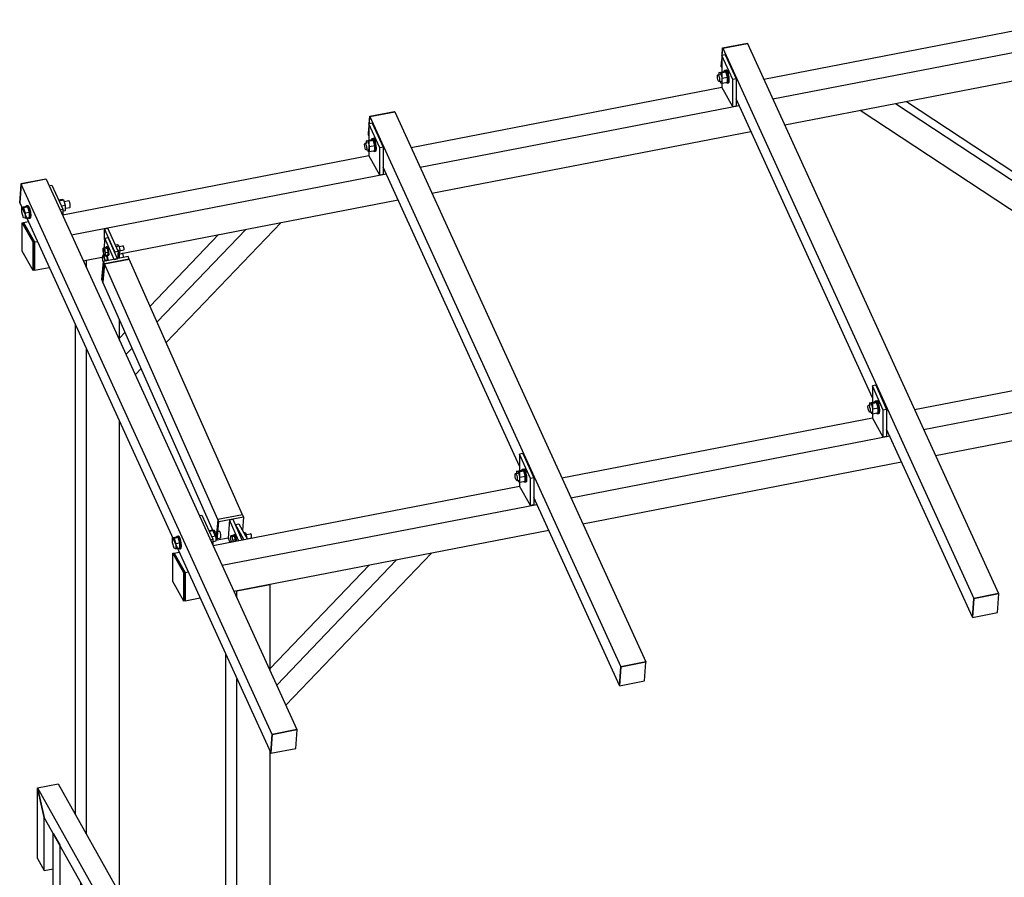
# Model space of a CAD drawing. Header units: millimetres. Extents: x 1838 to 190192, y -28 to 11710.
# Tile 12 of 80: x 43636 to 45889, y 7699 to 9661. Entities that reach past the tile are written whole.
import ezdxf

# ---------------------------------------------------------------- set-up
doc = ezdxf.new("R2010")
doc.units = ezdxf.units.MM

# ---------------------------------------------------------------- blocks, each defined once
blk = doc.blocks.new('Part-22017 - 18971')
at = {"color": 7}
for p, q in [((44089.2, 8517.4), (44085.8, 8475.7)), ((44146.2, 8528.4), (44089.2, 8517.4)), ((44091.6, 8511.8), (44089.2, 8517.4)), ((44148.6, 8522.9), (44091.6, 8511.8)), ((44148.6, 8522.9), (44146.1, 8492.6)), ((44146.2, 8528.4), (44148.6, 8522.9)), ((44088.2, 8470.2), (44091.6, 8511.8)), ((44088.2, 8470.2), (44085.8, 8475.7)), ((44112.9, 8474.9), (44088.2, 8470.2))]:
    blk.add_line(p, q, dxfattribs=at)
blk = doc.blocks.new('Part-22228 - 18971')
at = {"color": 7}
for p, q in [((43676.8, 7903.6), (43724.3, 7912.8)), ((43724.3, 7912.8), (44371.3, 6759.4)), ((43692.5, 7835.3), (43676.8, 7903.6)), ((43676.8, 7903.6), (44323.8, 6750.2)), ((44323.8, 6709.8), (43692.5, 7835.3)), ((44371.3, 6759.4), (44323.8, 6750.2)), ((44323.8, 6750.2), (44323.8, 6709.8))]:
    blk.add_line(p, q, dxfattribs=at)
blk = doc.blocks.new('Part-23100 - 18971')
at = {"color": 7}
for p, q in [((43971.7, 8922.6), (44234.2, 9197.2)), ((43934.8, 9005.9), (44091.3, 9169.5)), ((43950.9, 8969.5), (44153.6, 9181.5)), ((43864.7, 8932.6), (43877.6, 8946)), ((43879.4, 8894.8), (43893.7, 8909.7)), ((43900.6, 8848.4), (43914.4, 8862.8))]:
    blk.add_line(p, q, dxfattribs=at)
blk = doc.blocks.new('Bolt-22043 - 18971')
at = {"color": 7}
for p, q in [((43650.6, 9234.6), (43652.3, 9235.9)), ((43652.3, 9235.9), (43655.2, 9236.5)), ((43652.3, 9235.9), (43654.7, 9233.4)), ((43657.5, 9233.9), (43655.2, 9236.5)), ((43733.5, 9249.6), (43725.3, 9248)), ((43737.3, 9248.5), (43726, 9246.3)), ((43741.1, 9236.2), (43731.5, 9234.3)), ((43737.3, 9248.5), (43733.5, 9249.6)), ((43741.1, 9236.2), (43737.3, 9248.5)), ((43738.2, 9245.5), (43748.4, 9247.5)), ((43741.1, 9225), (43741.1, 9236.2)), ((43749.6, 9246.1), (43748.4, 9247.5)), ((43750.9, 9243), (43749.6, 9246.1)), ((43751.8, 9239), (43750.9, 9243)), ((43752.1, 9235.2), (43751.8, 9239)), ((43650.9, 9233.6), (43641.4, 9231.7)), ((43641.4, 9220.5), (43641.4, 9231.7)), ((43641.4, 9231.7), (43645.2, 9230.6)), ((43645.2, 9208.2), (43641.4, 9220.5)), ((43654.7, 9232.5), (43645.2, 9230.6)), ((43645.2, 9230.6), (43648.9, 9218.3)), ((43658.4, 9220.2), (43648.9, 9218.3)), ((43648.9, 9218.3), (43648.9, 9207.1)), ((43650.5, 9233.5), (43650.6, 9234.6)), ((43654.7, 9232.5), (43650.9, 9233.6)), ((43654.7, 9233.4), (43657, 9227.6)), ((43658.4, 9220.2), (43654.7, 9232.5)), ((43657, 9227.6), (43658.7, 9220.1)), ((43659.9, 9228.1), (43657.5, 9233.9)), ((43658.4, 9208.9), (43658.4, 9220.2)), ((43658.7, 9220.1), (43659.4, 9212.9)), ((43659.4, 9212.9), (43658.7, 9207.9)), ((43661.6, 9220.6), (43659.9, 9228.1)), ((43662.2, 9213.4), (43661.6, 9220.6)), ((43661.6, 9208.5), (43662.2, 9213.4)), ((43734.6, 9223.7), (43741.1, 9225)), ((43741.1, 9229.9), (43750.9, 9231.8)), ((43750.9, 9231.8), (43751.8, 9232.5)), ((43751.8, 9232.5), (43752.1, 9235.2)), ((43648.9, 9207.1), (43645.2, 9208.2)), ((43648.9, 9207.1), (43658.4, 9208.9)), ((43657, 9206.6), (43655.4, 9208.3)), ((43658.7, 9207.9), (43657, 9206.6)), ((43657, 9206.6), (43659.9, 9207.1)), ((43659.9, 9207.1), (43661.6, 9208.5))]:
    blk.add_line(p, q, dxfattribs=at)
blk = doc.blocks.new('Part-21990 - 18971')
at = {"color": 7}
for p, q in [((45243.4, 9579.8), (45244.5, 9596.1)), ((45244.5, 9596.1), (45301.5, 9607.1)), ((45244.5, 9596.1), (45818.7, 8336.8)), ((45301.5, 9607.1), (45875.7, 8347.9)), ((45241.6, 9553.4), (45242.4, 9565.2)), ((45242.4, 9551.6), (45241.6, 9553.4)), ((45586.9, 8796.1), (45275.1, 9480)), ((45815.7, 8294.1), (45619.5, 8724.5)), ((45815.7, 8294.1), (45818.7, 8336.8)), ((45875.7, 8347.9), (45818.7, 8336.8))]:
    blk.add_line(p, q, dxfattribs=at)
blk = doc.blocks.new('Part-23104 - 18971')
at = {"color": 7}
for p, q in [((44224.2, 8138.7), (44498.1, 8425.1)), ((44245.4, 8092.2), (44578.7, 8440.7)), ((44209.2, 8176.2), (44435.7, 8413))]:
    blk.add_line(p, q, dxfattribs=at)
blk = doc.blocks.new('Part-21994 - 18971')
at = {"color": 7}
for p, q in [((43642.1, 9196.7), (43645, 9197.2)), ((43667.2, 9152), (43642.1, 9196.7)), ((43642.1, 9131.9), (43642.1, 9196.7)), ((43645, 9197.2), (43670, 9152.6)), ((43670, 9152.6), (43667.2, 9152)), ((43667.2, 9087.3), (43667.2, 9152)), ((43670, 9152.6), (43670, 9087.8)), ((43667.2, 9087.3), (43642.1, 9131.9)), ((43670, 9087.8), (43667.2, 9087.3))]:
    blk.add_line(p, q, dxfattribs=at)
blk = doc.blocks.new('Part-21980 - 18971')
at = {"color": 7}
for p, q in [((43861, 9124.8), (43864.7, 9125.6)), ((43864.7, 9115.3), (43864.7, 9125.6)), ((43788.8, 9110.8), (43828.1, 9118.5)), ((43788.8, 9093.7), (43788.8, 9110.8)), ((43864.7, 8927.1), (43864.7, 8975)), ((43763.7, 7842.6), (43763.7, 8963.5)), ((43788.8, 7798), (43788.8, 8908.6)), ((43864.7, 7662.5), (43864.7, 8741.9)), ((43788.8, 7652.2), (43788.8, 7663.6)), ((43864.7, 7516.8), (43864.7, 7528.2))]:
    blk.add_line(p, q, dxfattribs=at)
blk = doc.blocks.new('Part-21979 - 18971')
at = {"color": 7}
for p, q in [((44133.2, 8354.4), (44209.2, 8369.1)), ((44209.2, 8171.6), (44209.2, 8369.1)), ((44133.2, 8338.3), (44133.2, 8354.4)), ((44108.2, 7228.6), (44108.2, 8208)), ((44133.2, 7183.9), (44133.2, 8153.1)), ((44209.2, 7048.5), (44209.2, 7986.4)), ((44108.2, 7082.9), (44108.2, 7094.3)), ((44133.2, 7038.2), (44133.2, 7049.6)), ((44209.2, 6902.8), (44209.2, 6914.2))]:
    blk.add_line(p, q, dxfattribs=at)
blk = doc.blocks.new('Bolt-22042 - 18971')
at = {"color": 7}
for p, q in [((44425.2, 9375.5), (44425.6, 9378.2)), ((44425.6, 9371.7), (44425.2, 9375.5)), ((44425.6, 9378.2), (44426.5, 9378.9)), ((44426.5, 9367.7), (44425.6, 9371.7)), ((44426.5, 9378.9), (44431.2, 9379.8)), ((44426.5, 9378.9), (44427.7, 9377.5)), ((44427.7, 9377.5), (44429, 9374.4)), ((44428.7, 9384.3), (44441.1, 9386.7)), ((44432.5, 9383.2), (44428.7, 9384.3)), ((44428.7, 9384.3), (44428.7, 9379.3)), ((44429, 9374.4), (44429.9, 9370.4)), ((44432.5, 9383.2), (44444.8, 9385.6)), ((44432.5, 9383.2), (44436.2, 9370.9)), ((44436.2, 9370.9), (44448.6, 9373.3)), ((44436.2, 9359.7), (44436.2, 9370.9)), ((44440.6, 9386.6), (44440.8, 9387.7)), ((44440.8, 9387.7), (44442.5, 9389.1)), ((44444.8, 9385.6), (44441.1, 9386.7)), ((44442.5, 9389.1), (44445.3, 9389.6)), ((44442.5, 9389.1), (44444.8, 9386.5)), ((44444.8, 9386.5), (44447.2, 9380.7)), ((44448.6, 9373.3), (44444.8, 9385.6)), ((44445.3, 9389.6), (44445.6, 9390.2)), ((44447.7, 9387.1), (44445.3, 9389.6)), ((44445.6, 9390.2), (44446.5, 9390.1)), ((44446.5, 9390.1), (44447.7, 9388.7)), ((44447.2, 9380.7), (44448.9, 9373.2)), ((44447.7, 9388.7), (44448.8, 9386.1)), ((44450, 9381.3), (44447.7, 9387.1)), ((44448.6, 9362.1), (44448.6, 9373.3)), ((44448.8, 9386.1), (44449.8, 9382.7)), ((44448.9, 9373.2), (44449.5, 9366)), ((44449.8, 9382.7), (44450.1, 9381.1)), ((44451.7, 9373.7), (44450, 9381.3)), ((44452.4, 9366.6), (44451.7, 9373.7)), ((44427.7, 9364.6), (44426.5, 9367.7)), ((44429, 9363.2), (44427.7, 9364.6)), ((44429, 9363.2), (44433.7, 9364.2)), ((44429.9, 9364), (44429, 9363.2)), ((44429.9, 9370.4), (44430.2, 9366.6)), ((44430.2, 9366.6), (44429.9, 9364)), ((44431.6, 9363.7), (44432.5, 9360.8)), ((44432.5, 9360.8), (44436.2, 9359.7)), ((44436.2, 9359.7), (44448.6, 9362.1)), ((44447.2, 9359.7), (44445.5, 9361.5)), ((44448.9, 9361.1), (44447.2, 9359.7)), ((44447.2, 9359.7), (44450, 9360.2)), ((44448.8, 9359.7), (44448.6, 9360)), ((44449.8, 9359.7), (44448.8, 9359.7)), ((44449.5, 9366), (44448.9, 9361.1)), ((44450.1, 9360.3), (44449.8, 9359.7)), ((44450, 9360.2), (44451.7, 9361.6)), ((44451.7, 9361.6), (44452.4, 9366.6))]:
    blk.add_line(p, q, dxfattribs=at)
blk = doc.blocks.new('Part-22020 - 18971')
at = {"color": 7}
for p, q in [((43830.5, 9182.9), (43838.1, 9184.3)), ((43830.5, 9158.4), (43830.5, 9182.9)), ((43853.9, 9130), (43830.5, 9182.9)), ((43861.5, 9131.5), (43838.1, 9184.3)), ((43853.8, 9128.3), (43853.9, 9130)), ((43853.9, 9130), (43861.5, 9131.5)), ((43861.5, 9131.5), (43860.2, 9114.4))]:
    blk.add_line(p, q, dxfattribs=at)
blk = doc.blocks.new('Bolt-22034 - 18971')
at = {"color": 7}
for p, q in [((44077.8, 8493.1), (44069.5, 8491.5)), ((44081.6, 8492), (44070.2, 8489.8)), ((44081.6, 8492), (44077.8, 8493.1)), ((44085.4, 8479.7), (44081.6, 8492)), ((43995.4, 8477.1), (43985.9, 8475.3)), ((43985.9, 8464.1), (43985.9, 8475.3)), ((43985.9, 8475.3), (43989.6, 8474.2)), ((43999.1, 8476), (43989.6, 8474.2)), ((43989.6, 8474.2), (43993.4, 8461.9)), ((43994.9, 8477), (43995.1, 8478.1)), ((43995.1, 8478.1), (43996.8, 8479.5)), ((43999.1, 8476), (43995.4, 8477.1)), ((43996.8, 8479.5), (43999.6, 8480.1)), ((43996.8, 8479.5), (43999.1, 8476.9)), ((43999.1, 8476.9), (44001.5, 8471.1)), ((44002.9, 8463.7), (43999.1, 8476)), ((44002, 8477.5), (43999.6, 8480.1)), ((44001.5, 8471.1), (44003.2, 8463.6)), ((44004.3, 8471.7), (44002, 8477.5)), ((44006, 8464.2), (44004.3, 8471.7)), ((44085.4, 8479.7), (44075.7, 8477.8)), ((44082.5, 8489.1), (44092.8, 8491.1)), ((44085.4, 8468.5), (44085.4, 8479.7)), ((44085.4, 8473.4), (44095.3, 8475.4)), ((44094.1, 8489.7), (44092.8, 8491.1)), ((44095.3, 8486.6), (44094.1, 8489.7)), ((44096.3, 8482.6), (44095.3, 8486.6)), ((44095.3, 8475.4), (44096.3, 8476.1)), ((44096.6, 8478.8), (44096.3, 8482.6)), ((44096.3, 8476.1), (44096.6, 8478.8)), ((43989.6, 8451.8), (43985.9, 8464.1)), ((43993.4, 8450.7), (43989.6, 8451.8)), ((44002.9, 8463.7), (43993.4, 8461.9)), ((43993.4, 8461.9), (43993.4, 8450.7)), ((43993.4, 8450.7), (44002.9, 8452.5)), ((44001.5, 8450.1), (43999.8, 8451.9)), ((44003.2, 8451.5), (44001.5, 8450.1)), ((44001.5, 8450.1), (44004.3, 8450.7)), ((44002.9, 8452.5), (44002.9, 8463.7)), ((44003.2, 8463.6), (44003.8, 8456.4)), ((44003.8, 8456.4), (44003.2, 8451.5)), ((44004.3, 8450.7), (44006, 8452)), ((44006.7, 8457), (44006, 8464.2)), ((44006, 8452), (44006.7, 8457)), ((44078.2, 8467.1), (44085.4, 8468.5))]:
    blk.add_line(p, q, dxfattribs=at)
blk = doc.blocks.new('Part-22030 - 18971')
at = {"color": 7}
for p, q in [((44787.2, 8668.2), (44779.6, 8666.7)), ((44779.6, 8666.7), (44779.6, 8593.9)), ((44804.7, 8611.5), (44779.6, 8666.7)), ((44787.2, 8668.2), (44812.2, 8613)), ((44812.2, 8613), (44804.7, 8611.5)), ((44804.7, 8549.2), (44804.7, 8611.5)), ((44812.2, 8613), (44812.2, 8550.7)), ((44804.7, 8549.2), (44779.6, 8593.9)), ((44812.2, 8550.7), (44804.7, 8549.2))]:
    blk.add_line(p, q, dxfattribs=at)
blk = doc.blocks.new('Bolt-97892 - 18971')
at = {"color": 7}
for p, q in [((45580.4, 8784.3), (45592.8, 8786.7)), ((45584.2, 8783.2), (45596.5, 8785.6)), ((45592.3, 8786.6), (45592.5, 8787.7)), ((45592.5, 8787.7), (45594.2, 8789.1)), ((45596.5, 8785.6), (45592.8, 8786.7)), ((45594.2, 8789.1), (45597, 8789.6)), ((45594.2, 8789.1), (45596.5, 8786.5)), ((45596.5, 8786.5), (45598.9, 8780.7)), ((45600.3, 8773.3), (45596.5, 8785.6)), ((45597, 8789.7), (45597.3, 8790.2)), ((45599.4, 8787.1), (45597, 8789.6)), ((45597.3, 8790.2), (45598.2, 8790.1)), ((45598.2, 8790.1), (45599.4, 8788.7)), ((45599.4, 8788.7), (45600.5, 8786.1)), ((45601.7, 8781.3), (45599.4, 8787.1)), ((45600.5, 8786.1), (45601.5, 8782.7)), ((45576.9, 8775.5), (45577.3, 8778.2)), ((45577.3, 8771.7), (45576.9, 8775.5)), ((45577.3, 8778.2), (45578.2, 8778.9)), ((45578.2, 8767.7), (45577.3, 8771.7)), ((45578.2, 8778.9), (45582.9, 8779.8)), ((45578.2, 8778.9), (45579.4, 8777.6)), ((45579.4, 8764.6), (45578.2, 8767.7)), ((45579.4, 8777.6), (45580.7, 8774.5)), ((45580.7, 8763.2), (45579.4, 8764.6)), ((45584.2, 8783.2), (45580.4, 8784.3)), ((45580.4, 8784.3), (45580.4, 8779.4)), ((45580.7, 8774.5), (45581.6, 8770.4)), ((45580.7, 8763.2), (45585.4, 8764.2)), ((45581.6, 8764), (45580.7, 8763.2)), ((45581.6, 8770.4), (45581.9, 8766.6)), ((45581.9, 8766.6), (45581.6, 8764)), ((45583.3, 8763.7), (45584.2, 8760.8)), ((45584.2, 8783.2), (45587.9, 8770.9)), ((45587.9, 8770.9), (45600.3, 8773.3)), ((45587.9, 8759.7), (45587.9, 8770.9)), ((45598.9, 8780.7), (45600.6, 8773.2)), ((45600.3, 8762.1), (45600.3, 8773.3)), ((45600.6, 8773.2), (45601.2, 8766)), ((45601.2, 8766), (45600.6, 8761.1)), ((45601.5, 8782.7), (45601.8, 8781.1)), ((45603.4, 8773.8), (45601.7, 8781.3)), ((45604.1, 8766.6), (45603.4, 8773.8)), ((45603.4, 8761.6), (45604.1, 8766.6)), ((45584.2, 8760.8), (45587.9, 8759.7)), ((45587.9, 8759.7), (45600.3, 8762.1)), ((45598.9, 8759.7), (45597.2, 8761.5)), ((45600.6, 8761.1), (45598.9, 8759.7)), ((45598.9, 8759.7), (45601.7, 8760.2)), ((45600.5, 8759.7), (45600.3, 8760)), ((45601.5, 8759.7), (45600.5, 8759.7)), ((45601.8, 8760.3), (45601.5, 8759.7)), ((45601.7, 8760.2), (45603.4, 8761.6))]:
    blk.add_line(p, q, dxfattribs=at)
blk = doc.blocks.new('Bolt-22023 - 18971')
at = {"color": 7}
for p, q in [((43859.9, 9146.1), (43855.4, 9145.3)), ((43862.8, 9143.6), (43859.9, 9146.1)), ((43827, 9132.7), (43827.5, 9138.7)), ((43829, 9124.5), (43827, 9132.7)), ((43833.6, 9139.9), (43827.5, 9138.7)), ((43827.5, 9138.7), (43830, 9136.5)), ((43831.6, 9122.3), (43829, 9124.5)), ((43836.1, 9137.7), (43830, 9136.5)), ((43830, 9136.5), (43832.1, 9128.3)), ((43832.1, 9128.3), (43831.6, 9122.3)), ((43831.6, 9122.3), (43837.7, 9123.4)), ((43832.1, 9128.3), (43838.2, 9129.5)), ((43832.8, 9139.8), (43833.2, 9141.2)), ((43833.2, 9141.2), (43835.1, 9141.5)), ((43833.2, 9141.2), (43834.6, 9141.2)), ((43836.1, 9137.7), (43833.6, 9139.9)), ((43834.8, 9121.3), (43833.8, 9122.7)), ((43834.6, 9141.2), (43836.2, 9138.6)), ((43836.5, 9141.5), (43835.1, 9141.5)), ((43836.7, 9121.6), (43835.7, 9123.1)), ((43836.1, 9137.7), (43838.2, 9129.5)), ((43836.7, 9122.2), (43836.1, 9123.1)), ((43836.2, 9138.6), (43837.6, 9134.2)), ((43838.1, 9139), (43836.5, 9141.5)), ((43837.6, 9134.2), (43838.6, 9129.1)), ((43838.2, 9129.5), (43837.7, 9123.4)), ((43838.7, 9124.7), (43838, 9122.2)), ((43839.5, 9134.6), (43838.1, 9139)), ((43838.6, 9129.1), (43838.7, 9124.7)), ((43840.5, 9129.5), (43839.5, 9134.6)), ((43839.9, 9122.5), (43840.6, 9125.1)), ((43840.6, 9125.1), (43840.5, 9129.5)), ((43856.7, 9142.5), (43862.8, 9143.6)), ((43860.7, 9133.5), (43865.1, 9134.3)), ((43861.1, 9126.5), (43861.3, 9126.3)), ((43861.3, 9126.3), (43861.1, 9126.2)), ((43861.2, 9126.8), (43864.5, 9127.5)), ((43861.3, 9126.3), (43863.7, 9117)), ((43861.8, 9124.6), (43871, 9126.4)), ((43862.8, 9143.6), (43865.1, 9134.3)), ((43863.2, 9142), (43872.4, 9143.8)), ((43865.1, 9134.3), (43864.5, 9127.5)), ((43864.9, 9132.4), (43874.8, 9134.3)), ((43871.7, 9126.4), (43871, 9126.4)), ((43872.5, 9125.1), (43871.7, 9126.4)), ((43873.1, 9143.8), (43872.4, 9143.8)), ((43873.2, 9122.9), (43872.5, 9125.1)), ((43873.9, 9142.5), (43873.1, 9143.8)), ((43873.7, 9120.4), (43873.2, 9122.9)), ((43874.6, 9140.3), (43873.9, 9142.5)), ((43875.1, 9137.8), (43874.6, 9140.3)), ((43874.8, 9134.3), (43875.1, 9135.6)), ((43875.1, 9135.6), (43875.1, 9137.8)), ((43825.6, 9115.3), (43826.1, 9121.4)), ((43827.6, 9107.2), (43825.6, 9115.3)), ((43826.1, 9121.4), (43831.5, 9122.4)), ((43826.1, 9121.4), (43828.6, 9119.1)), ((43834.7, 9120.3), (43828.6, 9119.1)), ((43828.6, 9119.1), (43830.7, 9110.9)), ((43830.7, 9110.9), (43830.5, 9108.6)), ((43830.7, 9110.9), (43836.8, 9112.1)), ((43832.3, 9122.4), (43834.7, 9120.3)), ((43834.7, 9120.3), (43836.8, 9112.1)), ((43834.8, 9121.3), (43836.2, 9116.8)), ((43836.2, 9116.8), (43837.1, 9111.8)), ((43836.8, 9112.1), (43836.6, 9109.8)), ((43838, 9122.2), (43836.7, 9122.2)), ((43838.1, 9117.2), (43836.7, 9121.6)), ((43837.1, 9111.8), (43837.2, 9109.9)), ((43838, 9122.2), (43839.9, 9122.5)), ((43839, 9112.1), (43838.1, 9117.2)), ((43839.1, 9110.3), (43839, 9112.1)), ((43860.3, 9116.3), (43863.7, 9117)), ((43863.7, 9117), (43863.5, 9115.1)), ((43873.4, 9117), (43873.7, 9118.2)), ((43873.7, 9118.2), (43873.7, 9120.4))]:
    blk.add_line(p, q, dxfattribs=at)
blk = doc.blocks.new('Part-22021 - 18971')
at = {"color": 7}
for p, q in [((43830.8, 9161.6), (43827.4, 9119.9)), ((43830.8, 9161.6), (43838.4, 9163.1)), ((43852.4, 9112.9), (43830.8, 9161.6)), ((43860, 9114.4), (43838.4, 9163.1)), ((43827.4, 9119.9), (43832.2, 9109)), ((43852.4, 9112.9), (43860, 9114.4))]:
    blk.add_line(p, q, dxfattribs=at)
blk = doc.blocks.new('Part-22016 - 18971')
at = {"color": 7}
for p, q in [((44116.3, 8516.6), (44112.9, 8474.9)), ((44116.3, 8516.6), (44123.9, 8518.1)), ((44137.2, 8469.4), (44116.3, 8516.6)), ((44123.9, 8518.1), (44144.8, 8470.9)), ((44112.9, 8474.9), (44117.1, 8465.5))]:
    blk.add_line(p, q, dxfattribs=at)
blk = doc.blocks.new('Part-21989 - 18971')
at = {"color": 7}
for p, q in [((44436.2, 9423.3), (44437.3, 9439.6)), ((44437.3, 9439.6), (44494.3, 9450.7)), ((44437.3, 9439.6), (45011.4, 8180.4)), ((44494.3, 9450.7), (45068.4, 8191.4)), ((44434.3, 9396.9), (44435.2, 9408.7)), ((44435.2, 9395.2), (44434.3, 9396.9)), ((44779.6, 8639.7), (44467.8, 9323.5)), ((45008.5, 8137.7), (44812.2, 8568.1)), ((45008.5, 8137.7), (45011.4, 8180.4)), ((45068.4, 8191.4), (45011.4, 8180.4))]:
    blk.add_line(p, q, dxfattribs=at)
blk = doc.blocks.new('Part-21996 - 18971')
at = {"color": 7}
for p, q in [((45243.1, 9579.7), (45244.2, 9596.7)), ((45243.4, 9579.8), (45244.5, 9596.1)), ((45244.2, 9596.7), (45301.2, 9607.8)), ((45244.2, 9596.7), (45244.5, 9596.1)), ((45301.5, 9607.1), (45244.5, 9596.1)), ((45301.2, 9607.8), (45301.5, 9607.1)), ((45241.3, 9554.1), (45242.4, 9570.3)), ((45241.3, 9554.1), (45241.6, 9553.4)), ((45241.6, 9553.4), (45242.4, 9565.2))]:
    blk.add_line(p, q, dxfattribs=at)
blk = doc.blocks.new('Part-22000 - 18971')
at = {"color": 7}
for p, q in [((45815.7, 8294.1), (45818.7, 8336.8)), ((45819, 8336.1), (45816, 8293.5)), ((45818.7, 8336.8), (45875.7, 8347.9)), ((45818.7, 8336.8), (45819, 8336.1)), ((45876, 8347.2), (45819, 8336.1)), ((45873, 8304.5), (45876, 8347.2)), ((45875.7, 8347.9), (45876, 8347.2)), ((45815.7, 8294.1), (45816, 8293.5)), ((45816, 8293.5), (45873, 8304.5))]:
    blk.add_line(p, q, dxfattribs=at)
blk = doc.blocks.new('Part-22224 - 18971')
at = {"color": 7}
for p, q in [((43712.8, 6844.4), (43712.8, 7799)), ((43712.8, 7799), (43728.5, 7771.1)), ((43728.5, 6816.4), (43728.5, 7771.1)), ((43776, 7675), (43776, 7686.4)), ((43776, 6922.7), (43776, 7027.2)), ((43728.5, 6816.4), (43712.8, 6844.4))]:
    blk.add_line(p, q, dxfattribs=at)
blk = doc.blocks.new('Part-21997 - 18971')
at = {"color": 7}
for p, q in [((44435.8, 9423.3), (44437, 9440.3)), ((44436.2, 9423.3), (44437.3, 9439.6)), ((44437, 9440.3), (44494, 9451.3)), ((44437, 9440.3), (44437.3, 9439.6)), ((44494.3, 9450.7), (44437.3, 9439.6)), ((44494, 9451.3), (44494.3, 9450.7)), ((44434, 9397.6), (44435.2, 9413.9)), ((44434, 9397.6), (44434.3, 9396.9)), ((44434.3, 9396.9), (44435.2, 9408.7))]:
    blk.add_line(p, q, dxfattribs=at)
blk = doc.blocks.new('Part-21981 - 18971')
at = {"color": 7}
for p, q in [((45683.6, 8769.1), (46384.6, 8905)), ((45704.3, 8723.6), (46424.5, 8863.2)), ((45731.5, 8664.1), (46451.6, 8803.7)), ((44876.3, 8612.7), (45586.9, 8750.4)), ((44897.1, 8567.2), (45626.8, 8708.6)), ((44924.2, 8507.7), (45653.9, 8649.1)), ((44078.6, 8458.1), (44779.6, 8593.9)), ((44099.3, 8412.6), (44819.5, 8552.1)), ((44126.4, 8353.1), (44846.6, 8492.7)), ((43989.4, 8440.8), (44001, 8443)), ((44014.5, 8396.1), (43989.4, 8440.8)), ((44014.5, 8396.1), (44021.8, 8397.5)), ((44014.5, 8331.4), (44014.5, 8396.1)), ((44014.5, 8331.4), (44048.9, 8338.1))]:
    blk.add_line(p, q, dxfattribs=at)
blk = doc.blocks.new('Part-21982 - 18971')
at = {"color": 7}
for p, q in [((45338.8, 9525.5), (46040.2, 9661.4)), ((45359.5, 9480), (46079.7, 9619.5)), ((46002.1, 9539.8), (46106.8, 9560.1)), ((45386.6, 9420.5), (45962.2, 9532.1)), ((44531.5, 9369), (45242.4, 9506.8)), ((44552.2, 9323.5), (45281.9, 9464.9)), ((44579.4, 9264.1), (45309, 9405.5)), ((43734.6, 9214.6), (44435.2, 9350.3)), ((43754.5, 9168.9), (44474.7, 9308.5)), ((43861, 9124.8), (44501.8, 9249)), ((43645, 9197.2), (43656.2, 9199.4)), ((43670, 9152.6), (43645, 9197.2)), ((43670, 9152.6), (43676.9, 9153.9)), ((43670, 9087.8), (43670, 9152.6)), ((43781.6, 9109.4), (43828.1, 9118.5)), ((43670, 9087.8), (43704, 9094.4))]:
    blk.add_line(p, q, dxfattribs=at)
blk = doc.blocks.new('Part-21988 - 18971')
at = {"color": 7}
for p, q in [((43639.5, 9285), (43636.6, 9242.3)), ((43696.5, 9296.1), (43639.5, 9285)), ((44213.7, 8025.8), (43639.5, 9285)), ((43696.5, 9296.1), (44270.6, 8036.8)), ((43636.6, 9242.3), (44210.7, 7983.1)), ((44210.7, 7983.1), (44213.7, 8025.8)), ((44270.6, 8036.8), (44213.7, 8025.8))]:
    blk.add_line(p, q, dxfattribs=at)
blk = doc.blocks.new('Part-21993 - 18971')
at = {"color": 7}
for p, q in [((43986.6, 8440.2), (43989.4, 8440.8)), ((44011.6, 8395.6), (43986.6, 8440.2)), ((43986.6, 8375.5), (43986.6, 8440.2)), ((43989.4, 8440.8), (44014.5, 8396.1)), ((44014.5, 8396.1), (44011.6, 8395.6)), ((44011.6, 8330.8), (44011.6, 8395.6)), ((44014.5, 8396.1), (44014.5, 8331.4)), ((44011.6, 8330.8), (43986.6, 8375.5)), ((44014.5, 8331.4), (44011.6, 8330.8))]:
    blk.add_line(p, q, dxfattribs=at)
blk = doc.blocks.new('Part-21998 - 18971')
at = {"color": 7}
for p, q in [((43639.2, 9285.7), (43636.3, 9243)), ((43636.6, 9242.3), (43639.5, 9285)), ((43696.2, 9296.7), (43639.2, 9285.7)), ((43639.5, 9285), (43639.2, 9285.7)), ((43696.5, 9296.1), (43639.5, 9285)), ((43696.2, 9296.7), (43696.5, 9296.1)), ((43636.3, 9243), (43636.6, 9242.3))]:
    blk.add_line(p, q, dxfattribs=at)
blk = doc.blocks.new('Part-22001 - 18971')
at = {"color": 7}
for p, q in [((45008.5, 8137.7), (45011.4, 8180.4)), ((45011.7, 8179.7), (45008.8, 8137)), ((45011.4, 8180.4), (45068.4, 8191.4)), ((45011.4, 8180.4), (45011.7, 8179.7)), ((45068.7, 8190.7), (45011.7, 8179.7)), ((45065.8, 8148.1), (45068.7, 8190.7)), ((45068.4, 8191.4), (45068.7, 8190.7)), ((45008.5, 8137.7), (45008.8, 8137)), ((45008.8, 8137), (45065.8, 8148.1))]:
    blk.add_line(p, q, dxfattribs=at)
blk = doc.blocks.new('Part-22002 - 18971')
at = {"color": 7}
for p, q in [((44210.7, 7983.1), (44213.7, 8025.8)), ((44214, 8025.1), (44211, 7982.4)), ((44213.7, 8025.8), (44270.6, 8036.8)), ((44213.7, 8025.8), (44214, 8025.1)), ((44271, 8036.1), (44214, 8025.1)), ((44268, 7993.4), (44271, 8036.1)), ((44270.6, 8036.8), (44271, 8036.1)), ((44210.7, 7983.1), (44211, 7982.4)), ((44211, 7982.4), (44268, 7993.4))]:
    blk.add_line(p, q, dxfattribs=at)
blk = doc.blocks.new('Part-22013 - 18971')
at = {"color": 7}
for p, q in [((43826.7, 9060.9), (43830.1, 9102.5)), ((43830.1, 9102.5), (43887.1, 9113.6)), ((44089.2, 8517.4), (43830.1, 9102.5)), ((44146.2, 8528.4), (43887.1, 9113.6)), ((44085.8, 8475.7), (43826.7, 9060.9)), ((44089.2, 8517.4), (44085.8, 8475.7)), ((44146.2, 8528.4), (44089.2, 8517.4))]:
    blk.add_line(p, q, dxfattribs=at)
blk = doc.blocks.new('Part-22015 - 18971')
at = {"color": 7}
for p, q in [((44130.2, 8505.9), (44130.1, 8504.2)), ((44130.2, 8505.9), (44137.8, 8507.4)), ((44149.4, 8471.8), (44130.2, 8505.9)), ((44137.8, 8507.4), (44157, 8473.2))]:
    blk.add_line(p, q, dxfattribs=at)
blk = doc.blocks.new('Bolt-22018 - 18971')
at = {"color": 7}
for p, q in [((44118.7, 8473.8), (44119.2, 8479.8)), ((44120.6, 8466.2), (44118.7, 8473.8)), ((44125.2, 8481), (44119.2, 8479.8)), ((44119.2, 8479.8), (44121.7, 8477.6)), ((44127.8, 8478.8), (44121.7, 8477.6)), ((44121.7, 8477.6), (44123.8, 8469.4)), ((44129.9, 8470.6), (44123.8, 8469.4)), ((44124.5, 8480.9), (44124.9, 8482.3)), ((44124.9, 8482.3), (44126.8, 8482.7)), ((44124.9, 8482.3), (44126.2, 8482.3)), ((44127.8, 8478.8), (44125.2, 8481)), ((44126.2, 8482.3), (44127.9, 8479.7)), ((44128.1, 8482.7), (44126.8, 8482.7)), ((44129.9, 8470.6), (44127.8, 8478.8)), ((44127.9, 8479.7), (44129.3, 8475.3)), ((44129.8, 8480.1), (44128.1, 8482.7)), ((44129.3, 8475.3), (44130.2, 8470.2)), ((44129.6, 8467.9), (44129.9, 8470.6)), ((44131.2, 8475.7), (44129.8, 8480.1)), ((44130.2, 8470.2), (44130.3, 8468.1)), ((44132.1, 8470.6), (44131.2, 8475.7)), ((44132.2, 8468.4), (44132.1, 8470.6)), ((44151.6, 8487.3), (44149.4, 8486.8)), ((44154.4, 8484.8), (44150.9, 8484.1)), ((44154.4, 8484.8), (44151.6, 8487.3)), ((44156.8, 8475.4), (44154.4, 8484.8)), ((44154.9, 8483.1), (44164.1, 8484.9)), ((44156.8, 8475.4), (44155.8, 8475.3)), ((44156.7, 8473.8), (44156.8, 8475.4)), ((44156.8, 8473.5), (44166.5, 8475.4)), ((44164.8, 8484.9), (44164.1, 8484.9)), ((44165.6, 8483.6), (44164.8, 8484.9)), ((44166.3, 8481.4), (44165.6, 8483.6)), ((44166.8, 8478.9), (44166.3, 8481.4)), ((44166.5, 8475.4), (44166.8, 8476.7)), ((44166.8, 8476.7), (44166.8, 8478.9)), ((44123.8, 8469.4), (44123.6, 8466.8))]:
    blk.add_line(p, q, dxfattribs=at)
blk = doc.blocks.new('Part-22022 - 18971')
at = {"color": 7}
for p, q in [((43824.3, 9066.4), (43827.7, 9108.1)), ((43830.1, 9102.5), (43826.7, 9060.9)), ((43884.7, 9119.1), (43827.7, 9108.1)), ((43830.1, 9102.5), (43827.7, 9108.1)), ((43887.1, 9113.6), (43830.1, 9102.5)), ((43887.1, 9113.6), (43884.7, 9119.1)), ((43826.7, 9060.9), (43824.3, 9066.4))]:
    blk.add_line(p, q, dxfattribs=at)
blk = doc.blocks.new('Bolt-22031 - 18971')
at = {"color": 7}
for p, q in [((44773.2, 8627.9), (44785.5, 8630.3)), ((44776.9, 8626.8), (44773.2, 8627.9)), ((44773.2, 8627.9), (44773.2, 8622.9)), ((44776.9, 8626.8), (44789.3, 8629.2)), ((44785.1, 8630.2), (44785.2, 8631.3)), ((44785.2, 8631.3), (44786.9, 8632.6)), ((44789.3, 8629.2), (44785.5, 8630.3)), ((44786.9, 8632.6), (44789.8, 8633.2)), ((44786.9, 8632.6), (44789.3, 8630.1)), ((44789.3, 8630.1), (44791.6, 8624.3)), ((44793, 8616.9), (44789.3, 8629.2)), ((44789.8, 8633.2), (44790, 8633.8)), ((44792.1, 8630.6), (44789.8, 8633.2)), ((44790, 8633.8), (44791, 8633.7)), ((44791, 8633.7), (44792.1, 8632.3)), ((44792.1, 8632.3), (44793.3, 8629.6)), ((44794.5, 8624.8), (44792.1, 8630.6)), ((44793.3, 8629.6), (44794.2, 8626.2)), ((44769.7, 8619.1), (44770, 8621.7)), ((44770, 8615.3), (44769.7, 8619.1)), ((44770, 8621.7), (44770.9, 8622.5)), ((44770.9, 8611.3), (44770, 8615.3)), ((44770.9, 8622.5), (44775.7, 8623.4)), ((44770.9, 8622.5), (44772.2, 8621.1)), ((44772.2, 8608.2), (44770.9, 8611.3)), ((44772.2, 8621.1), (44773.4, 8618)), ((44773.4, 8606.8), (44772.2, 8608.2)), ((44773.4, 8618), (44774.4, 8614)), ((44773.4, 8606.8), (44778.2, 8607.7)), ((44774.4, 8607.5), (44773.4, 8606.8)), ((44774.4, 8614), (44774.7, 8610.2)), ((44774.7, 8610.2), (44774.4, 8607.5)), ((44776, 8607.3), (44776.9, 8604.3)), ((44776.9, 8626.8), (44780.7, 8614.5)), ((44780.7, 8614.5), (44793, 8616.9)), ((44780.7, 8603.2), (44780.7, 8614.5)), ((44780.7, 8603.2), (44793, 8605.6)), ((44791.6, 8603.2), (44790, 8605)), ((44791.6, 8624.3), (44793.3, 8616.8)), ((44793.3, 8604.6), (44791.6, 8603.2)), ((44793, 8605.6), (44793, 8616.9)), ((44793.3, 8616.8), (44794, 8609.6)), ((44794, 8609.6), (44793.3, 8604.6)), ((44794.2, 8626.2), (44794.5, 8624.7)), ((44796.2, 8617.3), (44794.5, 8624.8)), ((44794.5, 8603.8), (44796.2, 8605.2)), ((44796.8, 8610.1), (44796.2, 8617.3)), ((44796.2, 8605.2), (44796.8, 8610.1)), ((44776.9, 8604.3), (44780.7, 8603.2)), ((44791.6, 8603.2), (44794.5, 8603.8)), ((44793.3, 8603.3), (44793.1, 8603.5)), ((44794.2, 8603.2), (44793.3, 8603.3)), ((44794.5, 8603.8), (44794.2, 8603.2))]:
    blk.add_line(p, q, dxfattribs=at)
blk = doc.blocks.new('Part-22033 - 18971')
at = {"color": 7}
for p, q in [((44047.5, 8526.3), (44053.1, 8527.4)), ((44053.1, 8527.4), (44078.2, 8472.2)), ((44072.6, 8471.2), (44078.2, 8472.2)), ((44078.2, 8472.2), (44078.2, 8458.9))]:
    blk.add_line(p, q, dxfattribs=at)
blk = doc.blocks.new('Part-22038 - 18971')
at = {"color": 7}
for p, q in [((44442.8, 9424.6), (44435.2, 9423.2)), ((44435.2, 9423.2), (44435.2, 9350.3)), ((44460.2, 9368), (44435.2, 9423.2)), ((44442.8, 9424.6), (44467.8, 9369.5)), ((44460.2, 9305.7), (44435.2, 9350.3)), ((44467.8, 9369.5), (44460.2, 9368)), ((44460.2, 9305.7), (44460.2, 9368)), ((44467.8, 9369.5), (44467.8, 9307.2)), ((44467.8, 9307.2), (44460.2, 9305.7))]:
    blk.add_line(p, q, dxfattribs=at)
blk = doc.blocks.new('Part-22039 - 18971')
at = {"color": 7}
for p, q in [((43703.2, 9281.3), (43709.6, 9282.5)), ((43709.6, 9282.5), (43734.6, 9227.4)), ((43728.4, 9226.2), (43734.6, 9227.4)), ((43734.6, 9227.4), (43734.6, 9212.5))]:
    blk.add_line(p, q, dxfattribs=at)
blk = doc.blocks.new('Part-22227 - 18971')
at = {"color": 7}
for p, q in [((43676.8, 7903.6), (43724.3, 7912.8)), ((43676.8, 7741.8), (43676.8, 7903.6)), ((43676.8, 7903.6), (43692.5, 7835.3)), ((43692.5, 7713.9), (43692.5, 7835.3)), ((43676.8, 7741.8), (43692.5, 7713.9)), ((43692.5, 7713.9), (43712.8, 7717.9))]:
    blk.add_line(p, q, dxfattribs=at)
blk = doc.blocks.new('Bolt-97898 - 18971')
at = {"color": 7}
for p, q in [((45232.5, 9532), (45232.8, 9534.6)), ((45232.8, 9528.1), (45232.5, 9532)), ((45232.8, 9534.6), (45233.7, 9535.4)), ((45233.7, 9524.1), (45232.8, 9528.1)), ((45233.7, 9535.4), (45238.5, 9536.3)), ((45233.7, 9535.4), (45235, 9534)), ((45235, 9534), (45236.2, 9530.9)), ((45236, 9540.7), (45248.3, 9543.1)), ((45239.7, 9539.6), (45236, 9540.7)), ((45236, 9540.7), (45236, 9535.8)), ((45236.2, 9530.9), (45237.2, 9526.9)), ((45239.7, 9539.6), (45252.1, 9542)), ((45239.7, 9539.6), (45243.5, 9527.3)), ((45243.5, 9527.3), (45255.8, 9529.7)), ((45247.9, 9543), (45248, 9544.1)), ((45248, 9544.1), (45249.7, 9545.5)), ((45252.1, 9542), (45248.3, 9543.1)), ((45249.7, 9545.5), (45252.6, 9546.1)), ((45249.7, 9545.5), (45252.1, 9543)), ((45252.1, 9543), (45254.4, 9537.1)), ((45255.8, 9529.7), (45252.1, 9542)), ((45252.6, 9546.1), (45252.8, 9546.6)), ((45254.9, 9543.5), (45252.6, 9546.1)), ((45252.8, 9546.6), (45253.8, 9546.6)), ((45253.8, 9546.6), (45254.9, 9545.1)), ((45254.4, 9537.1), (45256.2, 9529.6)), ((45254.9, 9545.1), (45256.1, 9542.5)), ((45257.3, 9537.7), (45254.9, 9543.5)), ((45255.8, 9518.5), (45255.8, 9529.7)), ((45256.1, 9542.5), (45257, 9539.1)), ((45256.2, 9529.6), (45256.8, 9522.5)), ((45257, 9539.1), (45257.3, 9537.5)), ((45259, 9530.2), (45257.3, 9537.7)), ((45259.6, 9523), (45259, 9530.2)), ((45235, 9521), (45233.7, 9524.1)), ((45236.2, 9519.7), (45235, 9521)), ((45236.2, 9519.7), (45241, 9520.6)), ((45237.2, 9520.4), (45236.2, 9519.7)), ((45237.2, 9526.9), (45237.5, 9523)), ((45237.5, 9523), (45237.2, 9520.4)), ((45238.8, 9520.2), (45239.7, 9517.2)), ((45239.7, 9517.2), (45243.5, 9516.1)), ((45243.5, 9516.1), (45243.5, 9527.3)), ((45243.5, 9516.1), (45255.8, 9518.5)), ((45254.4, 9516.1), (45252.8, 9517.9)), ((45256.2, 9517.5), (45254.4, 9516.1)), ((45254.4, 9516.1), (45257.3, 9516.7)), ((45256.1, 9516.2), (45255.9, 9516.4)), ((45257, 9516.1), (45256.1, 9516.2)), ((45256.8, 9522.5), (45256.2, 9517.5)), ((45257.3, 9516.7), (45257, 9516.1)), ((45257.3, 9516.7), (45259, 9518.1)), ((45259, 9518.1), (45259.6, 9523))]:
    blk.add_line(p, q, dxfattribs=at)
blk = doc.blocks.new('Part-23097 - 18971')
at = {"color": 7}
for p, q in [((45639.9, 9469.6), (45932, 9277.4)), ((45664.7, 9474.4), (45913.2, 9310.9)), ((45559.4, 9454), (45932, 9208.8)), ((45913.2, 9310.9), (45932, 9277.4)), ((45932, 9208.8), (45932, 9277.4))]:
    blk.add_line(p, q, dxfattribs=at)
blk = doc.blocks.new('Part-97891 - 18971')
at = {"color": 7}
for p, q in [((45594.5, 8824.6), (45586.9, 8823.2)), ((45586.9, 8823.2), (45586.9, 8750.4)), ((45611.9, 8768), (45586.9, 8823.2)), ((45594.5, 8824.6), (45619.5, 8769.5)), ((45619.5, 8769.5), (45611.9, 8768)), ((45611.9, 8705.7), (45611.9, 8768)), ((45619.5, 8769.5), (45619.5, 8707.2)), ((45611.9, 8705.7), (45586.9, 8750.4)), ((45619.5, 8707.2), (45611.9, 8705.7))]:
    blk.add_line(p, q, dxfattribs=at)
blk = doc.blocks.new('Part-97897 - 18971')
at = {"color": 7}
for p, q in [((45250, 9581.1), (45242.4, 9579.6)), ((45242.4, 9579.6), (45242.4, 9506.8)), ((45267.5, 9524.4), (45242.4, 9579.6)), ((45250, 9581.1), (45275.1, 9525.9)), ((45267.5, 9462.1), (45242.4, 9506.8)), ((45275.1, 9525.9), (45267.5, 9524.4)), ((45267.5, 9462.1), (45267.5, 9524.4)), ((45275.1, 9525.9), (45275.1, 9463.6)), ((45275.1, 9463.6), (45267.5, 9462.1))]:
    blk.add_line(p, q, dxfattribs=at)

msp = doc.modelspace()

# ---------------------------------------------------------------- block references
for name in ['Part-21982 - 18971', 'Part-21996 - 18971', 'Part-21990 - 18971', 'Part-97897 - 18971', 'Bolt-97898 - 18971', 'Part-23097 - 18971', 'Part-21997 - 18971', 'Part-21989 - 18971', 'Part-22038 - 18971', 'Bolt-22042 - 18971', 'Part-21998 - 18971', 'Part-21988 - 18971', 'Part-22039 - 18971', 'Bolt-22043 - 18971', 'Part-21994 - 18971', 'Part-23100 - 18971', 'Part-22020 - 18971', 'Bolt-22023 - 18971', 'Part-22021 - 18971', 'Part-21980 - 18971', 'Part-22022 - 18971', 'Part-22013 - 18971', 'Part-21981 - 18971', 'Part-97891 - 18971', 'Bolt-97892 - 18971', 'Part-22030 - 18971', 'Bolt-22031 - 18971', 'Part-22033 - 18971', 'Part-22017 - 18971', 'Part-22016 - 18971', 'Bolt-22034 - 18971', 'Part-22015 - 18971', 'Bolt-22018 - 18971', 'Part-21993 - 18971', 'Part-23104 - 18971', 'Part-21979 - 18971', 'Part-22000 - 18971', 'Part-22001 - 18971', 'Part-22002 - 18971', 'Part-22228 - 18971', 'Part-22227 - 18971', 'Part-22224 - 18971']:
    msp.add_blockref(name, (0, 0))

doc.saveas('drawing.dxf')
